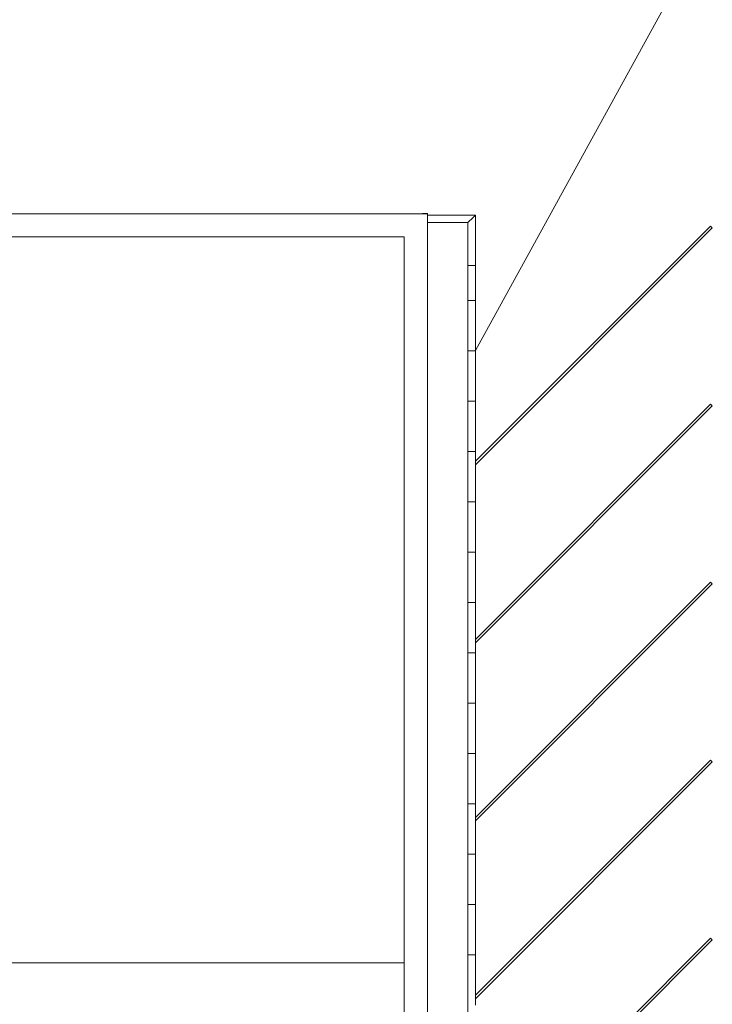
# Model space of a CAD drawing. Header units: millimetres. Extents: x -2624 to 101766, y -16 to 109490.
# Tile 20 of 151: x 80610 to 94641, y 47941 to 67890. Entities that reach past the tile are written whole.
import ezdxf

# ---------------------------------------------------------------- set-up
doc = ezdxf.new("R2010")
doc.units = ezdxf.units.MM
doc.header["$MEASUREMENT"] = 0
for name, color, linetype in [('Finitions - Etanchéité.5-Etanchéité', 7, 'Continuous'), ('L1', 7, 'Continuous'), ('Métal _ Bardage.Charp_Couv_Bard_Métal', 7, 'Continuous'), ('Métal _ Finitions.Charp_Couv_Bard_Méta', 7, 'Continuous'), ('Nouveau_VRD _ Voirie 3d.VRD', 7, 'Continuous'), ('VRD _ Bordure.VRD', 7, 'Continuous'), ('VRD _ Voirie 3d.VRD', 7, 'Continuous')]:
    doc.layers.add(name, color=color, linetype=linetype)

# ---------------------------------------------------------------- blocks, each defined once
blk = doc.blocks.new('Élément de coupe_11')
at = {"layer": 'Finitions - Etanchéité.5-Etanchéité', "color": 252, "linetype": 'Continuous', "lineweight": 15}
blk.add_line((88401, 48778), (17769, 48778), dxfattribs=at)
blk = doc.blocks.new('Élément de coupe_19')
at = {"layer": 'Métal _ Finitions.Charp_Couv_Bard_Méta', "color": 7, "linetype": 'Continuous', "lineweight": 15}
for p, q in [((88871, 63959), (88871, 33597)), ((88401, 63489), (88401, 34067))]:
    blk.add_line(p, q, dxfattribs=at)
blk = doc.blocks.new('Élément de coupe_50')
at = {"layer": 'VRD _ Bordure.VRD', "color": 7, "linetype": 'Continuous', "lineweight": 15}
for p, q in [((89796, 61182), (89691, 61182)), ((89691, 61182), (89691, 60182)), ((89804, 61182), (89796, 61182)), ((89811, 61182), (89804, 61182)), ((89815, 61182), (89811, 61182)), ((89841, 61182), (89815, 61182)), ((89841, 61182), (89841, 60182)), ((89691, 60182), (89691, 60162)), ((89691, 60162), (89796, 60162)), ((89691, 60162), (89691, 59162)), ((89796, 60162), (89804, 60162)), ((89804, 60162), (89811, 60162)), ((89811, 60162), (89815, 60162)), ((89815, 60162), (89841, 60162)), ((89841, 60182), (89841, 60162)), ((89841, 60162), (89841, 59162)), ((89691, 59162), (89691, 59142)), ((89691, 59142), (89796, 59142)), ((89691, 59142), (89691, 58142)), ((89796, 59142), (89804, 59142)), ((89804, 59142), (89811, 59142)), ((89811, 59142), (89815, 59142)), ((89815, 59142), (89841, 59142)), ((89841, 59162), (89841, 59142)), ((89841, 59142), (89841, 58942)), ((89841, 58871), (89841, 58142)), ((89691, 58142), (89691, 58122)), ((89691, 58122), (89796, 58122)), ((89691, 58122), (89691, 57122)), ((89796, 58122), (89804, 58122)), ((89804, 58122), (89811, 58122)), ((89811, 58122), (89815, 58122)), ((89815, 58122), (89841, 58122)), ((89841, 58142), (89841, 58122)), ((89841, 58122), (89841, 57122)), ((89691, 57122), (89691, 57102)), ((89691, 57102), (89796, 57102)), ((89691, 57102), (89691, 56102)), ((89796, 57102), (89804, 57102)), ((89804, 57102), (89811, 57102)), ((89811, 57102), (89815, 57102)), ((89815, 57102), (89841, 57102)), ((89841, 57122), (89841, 57102)), ((89841, 57102), (89841, 56102)), ((89691, 56102), (89691, 56082)), ((89691, 56082), (89796, 56082)), ((89691, 56082), (89691, 55082)), ((89796, 56082), (89804, 56082)), ((89804, 56082), (89811, 56082)), ((89811, 56082), (89815, 56082)), ((89815, 56082), (89841, 56082)), ((89841, 56102), (89841, 56082)), ((89841, 56082), (89841, 55335)), ((89841, 55265), (89841, 55082)), ((89691, 55082), (89691, 55062)), ((89691, 55062), (89796, 55062)), ((89691, 55062), (89691, 54062)), ((89796, 55062), (89804, 55062)), ((89804, 55062), (89811, 55062)), ((89811, 55062), (89815, 55062)), ((89815, 55062), (89841, 55062)), ((89841, 55082), (89841, 55062)), ((89841, 55062), (89841, 54062)), ((89691, 54062), (89691, 54042)), ((89841, 54062), (89841, 54042)), ((89691, 54042), (89796, 54042)), ((89691, 54042), (89691, 53042)), ((89796, 54042), (89804, 54042)), ((89804, 54042), (89811, 54042)), ((89811, 54042), (89815, 54042)), ((89815, 54042), (89841, 54042)), ((89841, 54042), (89841, 53042)), ((89691, 53042), (89691, 53022)), ((89691, 53022), (89796, 53022)), ((89691, 53022), (89691, 52022)), ((89796, 53022), (89804, 53022)), ((89804, 53022), (89811, 53022)), ((89811, 53022), (89815, 53022)), ((89815, 53022), (89841, 53022)), ((89841, 53042), (89841, 53022)), ((89841, 53022), (89841, 52022)), ((89691, 52022), (89691, 52002)), ((89691, 52002), (89796, 52002)), ((89691, 52002), (89691, 51002)), ((89796, 52002), (89804, 52002)), ((89804, 52002), (89811, 52002)), ((89811, 52002), (89815, 52002)), ((89815, 52002), (89841, 52002)), ((89841, 52022), (89841, 52002)), ((89841, 52002), (89841, 51729)), ((89841, 51659), (89841, 51002)), ((89691, 51002), (89691, 50982)), ((89691, 50982), (89796, 50982)), ((89691, 50982), (89691, 49982)), ((89796, 50982), (89804, 50982)), ((89804, 50982), (89811, 50982)), ((89811, 50982), (89815, 50982)), ((89815, 50982), (89841, 50982)), ((89841, 51002), (89841, 50982)), ((89841, 50982), (89841, 49982)), ((89691, 49982), (89691, 49962)), ((89691, 49962), (89796, 49962)), ((89691, 49962), (89691, 48962)), ((89796, 49962), (89804, 49962)), ((89804, 49962), (89811, 49962)), ((89811, 49962), (89815, 49962)), ((89815, 49962), (89841, 49962)), ((89841, 49982), (89841, 49962)), ((89841, 49962), (89841, 48962)), ((89691, 48962), (89691, 48942)), ((89691, 48942), (89796, 48942)), ((89691, 48942), (89691, 47942)), ((89796, 48942), (89804, 48942)), ((89804, 48942), (89811, 48942)), ((89811, 48942), (89815, 48942)), ((89815, 48942), (89841, 48942)), ((89841, 48962), (89841, 48942)), ((89841, 48942), (89841, 48123)), ((89691, 47942), (89691, 47922)), ((89841, 48052), (89841, 47942)), ((89841, 47942), (89841, 47922))]:
    blk.add_line(p, q, dxfattribs=at)
blk = doc.blocks.new('Élément de coupe_51')
at = {"layer": 'VRD _ Bordure.VRD', "color": 7, "linetype": 'Continuous', "lineweight": 15}
for p, q in [((89841, 63929), (88873, 63929)), ((89691, 63779), (88871, 63779))]:
    blk.add_line(p, q, dxfattribs=at)
blk = doc.blocks.new('Élément de coupe_54')
at = {"layer": 'Nouveau_VRD _ Voirie 3d.VRD', "color": 251, "linetype": 'Continuous', "lineweight": 15, "true_color": 0x6a6a6a}
blk.add_line((94100, 68932), (89841, 61185), dxfattribs=at)
blk = doc.blocks.new('Élément de coupe_61')
at = {"layer": 'VRD _ Bordure.VRD', "color": 7, "linetype": 'Continuous', "lineweight": 15}
for p, q in [((89691, 63779), (89796, 63884)), ((89796, 63884), (89804, 63892)), ((89804, 63892), (89811, 63899)), ((89811, 63899), (89815, 63903)), ((89815, 63903), (89841, 63929)), ((89841, 63909), (89841, 63929)), ((89841, 62909), (89841, 63909)), ((89691, 63759), (89691, 63779)), ((89691, 62909), (89691, 63759)), ((89691, 62909), (89796, 62909)), ((89691, 62889), (89691, 62909)), ((89691, 62202), (89691, 62889)), ((89796, 62909), (89804, 62909)), ((89804, 62909), (89811, 62909)), ((89811, 62909), (89815, 62909)), ((89815, 62909), (89841, 62909)), ((89841, 62889), (89841, 62909)), ((89841, 62202), (89841, 62889)), ((89691, 62202), (89796, 62202)), ((89691, 62182), (89691, 62202)), ((89691, 61182), (89691, 62182)), ((89796, 62202), (89804, 62202)), ((89804, 62202), (89811, 62202)), ((89811, 62202), (89815, 62202)), ((89815, 62202), (89841, 62202)), ((89841, 62182), (89841, 62202)), ((89841, 61185), (89841, 62182)), ((89796, 61182), (89691, 61182)), ((89804, 61182), (89796, 61182)), ((89811, 61182), (89804, 61182)), ((89815, 61182), (89811, 61182)), ((89841, 61182), (89841, 61185))]:
    blk.add_line(p, q, dxfattribs=at)
blk = doc.blocks.new('Élément de coupe_110')
at = {"layer": 'L1', "color": 7, "linetype": 'Continuous', "lineweight": 15}
blk.add_line((89691, 37427), (89691, 61182), dxfattribs=at)
blk = doc.blocks.new('Élément de coupe_114')
at = {"layer": 'Métal _ Finitions.Charp_Couv_Bard_Méta', "color": 7, "linetype": 'Continuous', "lineweight": 15}
for p, q in [((88871, 63959), (58299, 63959)), ((88401, 63489), (58769, 63489))]:
    blk.add_line(p, q, dxfattribs=at)
blk = doc.blocks.new('Élément de coupe_118')
at = {"layer": 'VRD _ Voirie 3d.VRD', "color": 251, "linetype": 'Continuous', "lineweight": 15, "true_color": 0x6a6a6a}
for p, q in [((94606, 49281), (89841, 44517)), ((94641, 49246), (94606, 49281)), ((89841, 44446), (94641, 49246)), ((89841, 44517), (89841, 44446))]:
    blk.add_line(p, q, dxfattribs=at)
blk = doc.blocks.new('Élément de coupe_119')
at = {"layer": 'VRD _ Voirie 3d.VRD', "color": 251, "linetype": 'Continuous', "lineweight": 15, "true_color": 0x6a6a6a}
for p, q in [((94606, 52888), (89841, 48123)), ((94641, 52852), (94606, 52888)), ((89841, 48052), (94641, 52852)), ((89841, 48123), (89841, 48052))]:
    blk.add_line(p, q, dxfattribs=at)
blk = doc.blocks.new('Élément de coupe_120')
at = {"layer": 'VRD _ Voirie 3d.VRD', "color": 251, "linetype": 'Continuous', "lineweight": 15, "true_color": 0x6a6a6a}
for p, q in [((94606, 56494), (89841, 51729)), ((89841, 51659), (94641, 56459)), ((94641, 56459), (94606, 56494)), ((89841, 51729), (89841, 51659))]:
    blk.add_line(p, q, dxfattribs=at)
blk = doc.blocks.new('Élément de coupe_121')
at = {"layer": 'VRD _ Voirie 3d.VRD', "color": 251, "linetype": 'Continuous', "lineweight": 15, "true_color": 0x6a6a6a}
for p, q in [((94606, 60100), (89841, 55335)), ((89841, 55265), (94641, 60065)), ((94641, 60065), (94606, 60100)), ((89841, 55335), (89841, 55265))]:
    blk.add_line(p, q, dxfattribs=at)
blk = doc.blocks.new('Élément de coupe_122')
at = {"layer": 'VRD _ Voirie 3d.VRD', "color": 251, "linetype": 'Continuous', "lineweight": 15, "true_color": 0x6a6a6a}
for p, q in [((94606, 63706), (89841, 58942)), ((89841, 58871), (94641, 63671)), ((94641, 63671), (94606, 63706)), ((89841, 58942), (89841, 58871))]:
    blk.add_line(p, q, dxfattribs=at)
blk = doc.blocks.new('Élément de coupe_128')
at = {"layer": 'Métal _ Bardage.Charp_Couv_Bard_Métal', "color": 7, "linetype": 'Continuous', "lineweight": 15}
for p, q in [((88873, 63961), (88871, 63961)), ((88873, 63859), (88871, 63859)), ((88873, 63961), (88873, 63859))]:
    blk.add_line(p, q, dxfattribs=at)
blk = doc.blocks.new('Élément de coupe_129')
at = {"layer": 'Métal _ Bardage.Charp_Couv_Bard_Métal', "color": 7, "linetype": 'Continuous', "lineweight": 15}
for p, q in [((88771, 63961), (88871, 63961)), ((88771, 63961), (88771, 63959)), ((88871, 63959), (88871, 63961))]:
    blk.add_line(p, q, dxfattribs=at)

msp = doc.modelspace()

# ---------------------------------------------------------------- block references
at = {"layer": 'Finitions - Etanchéité.5-Etanchéité', "lineweight": 0}
msp.add_blockref('Élément de coupe_11', (0, 0), dxfattribs=at)
at = {"layer": 'L1', "lineweight": 0}
msp.add_blockref('Élément de coupe_110', (0, 0), dxfattribs=at)
at = {"layer": 'Métal _ Bardage.Charp_Couv_Bard_Métal', "lineweight": 0}
for name in ['Élément de coupe_129', 'Élément de coupe_128']:
    msp.add_blockref(name, (0, 0), dxfattribs=at)
at = {"layer": 'Métal _ Finitions.Charp_Couv_Bard_Méta', "lineweight": 0}
for name in ['Élément de coupe_114', 'Élément de coupe_19']:
    msp.add_blockref(name, (0, 0), dxfattribs=at)
at = {"layer": 'Nouveau_VRD _ Voirie 3d.VRD', "lineweight": 0}
msp.add_blockref('Élément de coupe_54', (0, 0), dxfattribs=at)
at = {"layer": 'VRD _ Bordure.VRD', "lineweight": 0}
for name in ['Élément de coupe_51', 'Élément de coupe_61', 'Élément de coupe_50']:
    msp.add_blockref(name, (0, 0), dxfattribs=at)
at = {"layer": 'VRD _ Voirie 3d.VRD', "lineweight": 0}
for name in ['Élément de coupe_122', 'Élément de coupe_121', 'Élément de coupe_120', 'Élément de coupe_119', 'Élément de coupe_118']:
    msp.add_blockref(name, (0, 0), dxfattribs=at)

doc.saveas('drawing.dxf')
